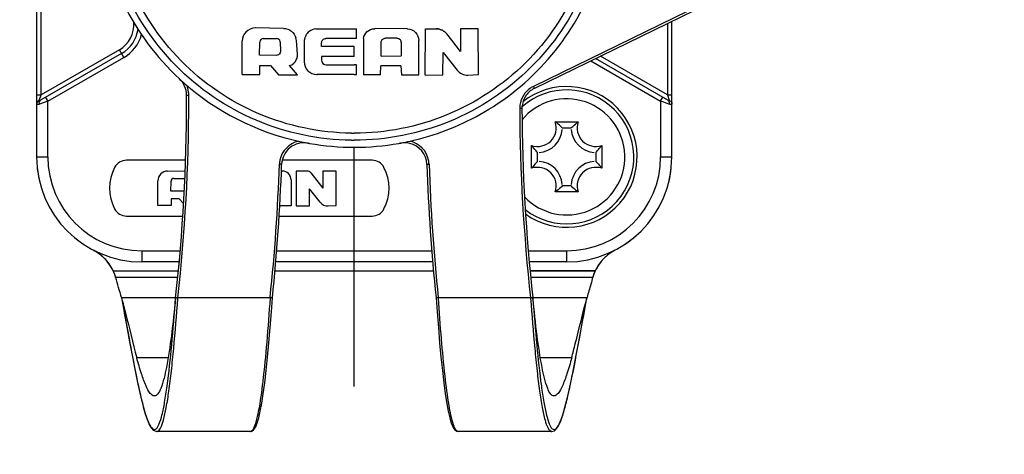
# Model space of a CAD drawing. Header units: millimetres. Extents: x 0 to 420, y 0 to 297.
# Tile 130 of 256: x 129.63 to 134.03, y 133.67 to 135.62. Entities that reach past the tile are written whole.
import ezdxf

# ---------------------------------------------------------------- set-up
doc = ezdxf.new("R2010")
doc.units = ezdxf.units.MM
doc.header["$LTSCALE"] = 23.1
doc.layers.get('0').update_dxf_attribs({"linetype": 'CONTINUOUS'})
doc.layers.add('COURBES', color=7, linetype='CONTINUOUS')
doc.layers.add('DIM_PILOTEES', color=7, linetype='CONTINUOUS')
doc.styles.get("Standard").update_dxf_attribs({"font": 'txt', "width": 0.7})
doc.dimstyles.new('DIMSTYLE_4', dxfattribs={"dimtxt": 2.5, "dimasz": 3.5, "dimexe": 2, "dimexo": 0, "dimtad": 1, "dimdec": 0, "dimlfac": 10, "dimdsep": 46, "dimtxsty": 'Standard', "dimblk": '_FILLED', "dimblk1": '_FILLED', "dimblk2": '_FILLED', "dimcen": 0.09, "dimazin": 2, "dimtp": 0.8, "dimtm": 0.8, "dimtfac": 1, "dimtdec": 0, "dimtofl": 0, "dimtmove": 0, "dimatfit": 3, "dimldrblk": '_FILLED', "dimfxl": 0, "dimtolj": 1, "dimarcsym": 0})

# ---------------------------------------------------------------- blocks, each defined once
blk = doc.blocks.new('_FILLED')
at = {"color": 0, "linetype": 'ByBlock'}
blk.add_solid([(0, 0), (-1, 0.1429), (-1, -0.1429)], dxfattribs=at)
blk = doc.blocks.new('*D5')
at = {"layer": 'DIM_PILOTEES', "color": 2, "linetype": 'Continuous'}
for p, q in [((95.9146, 146.4487), (95.9146, 118.4025)), ((152.3359, 146.4487), (152.3359, 118.4025)), ((95.9146, 120.4025), (124.1252, 120.4025)), ((152.3359, 120.4025), (124.1252, 120.4025))]:
    blk.add_line(p, q, dxfattribs=at)
at = {"layer": 'DIM_PILOTEES', "color": 2, "linetype": 'Continuous', "xscale": 3.5, "yscale": 3.5, "zscale": 3.5, "rotation": 180}
blk.add_blockref('_FILLED', (95.9146, 120.4025), dxfattribs=at)
at = {"layer": 'DIM_PILOTEES', "color": 2, "linetype": 'Continuous', "xscale": 3.5, "yscale": 3.5, "zscale": 3.5}
blk.add_blockref('_FILLED', (152.3359, 120.4025), dxfattribs=at)
at = {"layer": 'DIM_PILOTEES', "color": 2, "linetype": 'Continuous', "insert": (124.7849, 123.5275), "char_height": 2.5, "width": 8.571429, "attachment_point": 2, "line_spacing_factor": 0.9}
blk.add_mtext('{\\ftxt;\\W0.0001;\\H0.0001;\\~}{\\ftxt;\\W2.2857142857;\\H2.5; }{\\ftxt;\\W0.0001;\\H0.0001;\\~}', dxfattribs=at)

msp = doc.modelspace()

# ---------------------------------------------------------------- linework, layer by layer
at = {"color": 7, "linetype": 'Continuous'}
for p, q in [((129.7052, 137.4045), (129.7052, 135.0045)), ((129.7252, 135.2825), (129.7252, 137.1264)), ((132.7587, 135.7272), (131.9267, 135.3204)), ((132.7631, 135.7182), (131.9311, 135.3114)), ((132.5252, 135.6019), (132.5252, 135.2828)), ((132.5452, 135.0045), (132.5452, 135.6117)), ((130.8092, 135.58), (130.6841, 135.5819)), ((130.8092, 135.58), (130.8092, 135.5801)), ((130.9529, 135.5781), (130.9529, 135.578)), ((130.9529, 135.578), (131.1252, 135.578)), ((131.1252, 135.578), (131.1361, 135.578)), ((131.1361, 135.5343), (131.1361, 135.578)), ((131.3615, 135.5781), (131.2182, 135.5786)), ((131.4431, 135.371), (131.4441, 135.5777)), ((131.4441, 135.5777), (131.4935, 135.5776)), ((131.4935, 135.5776), (131.4935, 135.5777)), ((131.561, 135.5275), (131.5398, 135.5549)), ((131.6009, 135.5779), (131.6009, 135.4759)), ((131.6799, 135.5777), (131.6009, 135.5779)), ((131.6806, 135.3728), (131.6799, 135.5777)), ((130.6243, 135.3729), (130.6247, 135.5235)), ((130.702, 135.4594), (130.7025, 135.5184)), ((130.7187, 135.5345), (130.7784, 135.5347)), ((130.7947, 135.5188), (130.7954, 135.4785)), ((130.8715, 135.464), (130.8667, 135.526)), ((130.9015, 135.52), (130.9014, 135.4313)), ((130.9785, 135.4986), (130.9792, 135.5156)), ((131.1252, 135.5343), (130.9983, 135.5343)), ((131.1361, 135.5343), (131.1252, 135.5343)), ((131.166, 135.5264), (131.1663, 135.372)), ((131.2452, 135.4558), (131.246, 135.5168)), ((131.3158, 135.5363), (131.2654, 135.5361)), ((131.3354, 135.5169), (131.3355, 135.4565)), ((131.414, 135.3713), (131.4134, 135.5263)), ((131.6009, 135.4759), (131.561, 135.5275)), ((130.0852, 135.4672), (129.7229, 135.258)), ((130.0752, 135.4845), (129.7252, 135.2825)), ((130.0952, 135.4499), (130.0752, 135.4845)), ((130.8716, 135.4603), (130.8715, 135.464)), ((131.1252, 135.4986), (130.9785, 135.4986)), ((131.1252, 135.4539), (131.1252, 135.4986)), ((131.5221, 135.3721), (131.523, 135.4724)), ((131.523, 135.4724), (131.585, 135.3932)), ((129.7552, 135.2536), (130.0952, 135.4499)), ((130.7757, 135.4587), (130.702, 135.4594)), ((130.7757, 135.4587), (130.7757, 135.4587)), ((130.8716, 135.4602), (130.8716, 135.4603)), ((130.9783, 135.4539), (130.9783, 135.439)), ((131.1252, 135.4539), (130.9783, 135.4539)), ((131.2452, 135.4558), (131.3355, 135.4565)), ((132.1826, 135.4344), (132.4952, 135.2539)), ((132.5276, 135.2583), (132.2043, 135.445)), ((132.5252, 135.2828), (132.2259, 135.4556)), ((130.6243, 135.3729), (130.7031, 135.3729)), ((130.7028, 135.4135), (130.7503, 135.4143)), ((130.7031, 135.3729), (130.7028, 135.4135)), ((130.7503, 135.4143), (130.7873, 135.3724)), ((130.8712, 135.3717), (130.8357, 135.4131)), ((131.0009, 135.4161), (131.0009, 135.4161)), ((131.0009, 135.4161), (131.1252, 135.4161)), ((131.1361, 135.4161), (131.1252, 135.4161)), ((131.1361, 135.3727), (131.1361, 135.4161)), ((131.2434, 135.3718), (131.2445, 135.4126)), ((131.2772, 135.4126), (131.2445, 135.4126)), ((131.3336, 135.4127), (131.2772, 135.4126)), ((131.3336, 135.4127), (131.3361, 135.3715)), ((130.7873, 135.3724), (130.8712, 135.3717)), ((131.1252, 135.3727), (130.9596, 135.3727)), ((131.1252, 135.3727), (131.1361, 135.3727)), ((131.2434, 135.3718), (131.1663, 135.372)), ((131.3361, 135.3715), (131.414, 135.3713)), ((131.4431, 135.371), (131.5221, 135.3721)), ((131.6335, 135.3708), (131.6806, 135.3728)), ((131.9267, 135.3204), (131.9311, 135.3114)), ((129.7052, 135.2825), (129.7252, 135.2825)), ((129.7166, 135.2575), (129.7252, 135.2825)), ((129.7552, 135.2536), (129.718, 135.2407)), ((129.7234, 135.2773), (129.7252, 135.2825)), ((129.7452, 135.2709), (129.7552, 135.2536)), ((129.7552, 135.0045), (129.7552, 135.2536)), ((132.4952, 135.2539), (132.5052, 135.2712)), ((132.5092, 135.2491), (132.4952, 135.2539)), ((132.4952, 135.2539), (132.4952, 135.0045)), ((132.5325, 135.241), (132.5092, 135.2491)), ((132.5252, 135.2828), (132.5452, 135.2828)), ((132.5252, 135.2828), (132.527, 135.2777)), ((132.5252, 135.2828), (132.5339, 135.2578)), ((131.875, 135.2211), (131.875, 135.2214)), ((132.0241, 135.1612), (132.1263, 135.1612)), ((132.0552, 135.1345), (132.0952, 135.1345)), ((131.9185, 134.9534), (131.9185, 135.0556)), ((131.9452, 134.9845), (131.9452, 135.0245)), ((132.2052, 135.0245), (132.2052, 134.9845)), ((132.2319, 135.0556), (132.2319, 134.9534)), ((129.7052, 135.0045), (129.7552, 135.0045)), ((130.3709, 134.9895), (130.1071, 134.9895)), ((131.2051, 134.9895), (130.8033, 134.9895)), ((132.4952, 135.0045), (132.5452, 135.0045)), ((130.291, 134.9413), (130.3692, 134.9424)), ((130.7995, 134.9412), (130.8035, 134.9412)), ((130.8658, 134.9409), (130.8651, 134.7849)), ((130.915, 134.9409), (130.8658, 134.9409)), ((130.9308, 134.9331), (130.9842, 134.864)), ((131.0438, 134.9409), (130.9842, 134.941)), ((130.9842, 134.941), (130.9842, 134.864)), ((131.0443, 134.7862), (131.0438, 134.9409)), ((130.2474, 134.7862), (130.2475, 134.8971)), ((130.3058, 134.8515), (130.3062, 134.8961)), ((130.3184, 134.9082), (130.3635, 134.9084)), ((130.8427, 134.9021), (130.8431, 134.7851)), ((130.3615, 134.851), (130.3058, 134.8515)), ((130.9247, 134.7857), (130.9254, 134.8614)), ((130.9722, 134.8016), (130.9254, 134.8614)), ((132.1263, 134.8478), (132.0241, 134.8478)), ((132.0952, 134.8745), (132.0552, 134.8745)), ((130.3424, 134.8175), (130.3065, 134.8169)), ((130.3065, 134.8169), (130.3068, 134.7863)), ((130.3621, 134.7952), (130.3424, 134.8175)), ((130.3068, 134.7863), (130.2474, 134.7862)), ((130.8431, 134.7851), (130.7923, 134.7852)), ((130.8651, 134.7849), (130.9247, 134.7857)), ((131.0087, 134.7847), (131.0443, 134.7862)), ((130.1071, 134.7395), (130.3585, 134.7395)), ((130.7896, 134.7395), (131.2051, 134.7395)), ((130.1752, 134.5845), (130.347, 134.5845)), ((130.1752, 134.5845), (130.1752, 134.5345)), ((130.7787, 134.5845), (131.4718, 134.5845)), ((131.9035, 134.5845), (132.0752, 134.5845)), ((132.0752, 134.5345), (132.0752, 134.5845)), ((130.0475, 134.4949), (130.339, 134.4947)), ((130.3428, 134.5345), (130.1752, 134.5345)), ((130.771, 134.4945), (131.4795, 134.4945)), ((131.476, 134.5345), (130.7744, 134.5345)), ((132.0752, 134.5345), (131.9077, 134.5345)), ((132.203, 134.4949), (131.9114, 134.4947)), ((131.9114, 134.4947), (132.203, 134.4949)), ((130.0586, 134.4656), (130.3361, 134.4656)), ((131.9144, 134.4656), (132.1919, 134.4656)), ((130.0844, 134.3745), (130.3267, 134.3745)), ((130.3266, 134.3724), (130.3267, 134.3734)), ((130.3267, 134.3737), (130.3267, 134.3734)), ((130.3366, 134.3716), (130.3368, 134.3734)), ((130.7492, 134.3734), (130.3368, 134.3734)), ((130.7493, 134.3747), (130.7492, 134.3734)), ((130.7493, 134.3747), (130.7492, 134.3734)), ((131.5013, 134.3734), (131.5012, 134.3747)), ((131.5013, 134.3734), (131.5012, 134.3747)), ((131.9137, 134.3734), (131.5013, 134.3734)), ((131.9137, 134.3734), (131.9138, 134.3714)), ((131.9238, 134.3745), (132.166, 134.3745)), ((131.9238, 134.3737), (131.9238, 134.3734)), ((131.9238, 134.3734), (131.9239, 134.3722)), ((132.1554, 134.3175), (132.1659, 134.3738)), ((130.2931, 134.1051), (130.1527, 134.1051)), ((132.0978, 134.1051), (131.9574, 134.1051)), ((130.2368, 133.7858), (130.2398, 133.7878)), ((130.2419, 133.7745), (130.2446, 133.7748)), ((130.659, 133.7745), (130.2419, 133.7745)), ((130.2426, 133.7746), (130.2446, 133.7748)), ((130.6644, 133.7752), (130.6669, 133.7761)), ((131.5915, 133.7745), (131.5891, 133.7748)), ((132.0086, 133.7745), (131.5915, 133.7745)), ((132.0059, 133.7748), (132.0078, 133.7746)), ((132.0059, 133.7748), (132.0086, 133.7745)), ((132.0078, 133.7746), (132.0201, 133.7778))]:
    msp.add_line(p, q, dxfattribs=at)
for points in [[(130.0846, 134.3738), (130.0948, 134.3188), (130.1209, 134.1773)], [(130.6669, 133.7761), (130.6767, 133.7838), (130.6848, 133.7966), (130.6918, 133.8139), (130.6985, 133.8364), (130.7052, 133.8655), (130.7118, 133.9013), (130.7184, 133.9438), (130.7249, 133.9927), (130.7313, 134.0476), (130.7374, 134.1079), (130.7434, 134.1725), (130.7491, 134.2404), (130.7546, 134.3102), (130.7592, 134.3734)], [(131.4913, 134.3734), (131.4959, 134.3102), (131.5013, 134.2403), (131.5071, 134.1723), (131.513, 134.1077), (131.5192, 134.0475), (131.5256, 133.9926), (131.5321, 133.9437), (131.5387, 133.9012), (131.5453, 133.8655), (131.552, 133.8364), (131.5587, 133.8139), (131.5657, 133.7966), (131.5691, 133.7904)], [(132.0201, 133.7778), (132.0237, 133.7804), (132.036, 133.7957), (132.047, 133.8186), (132.058, 133.8495), (132.0691, 133.888), (132.0805, 133.934), (132.0923, 133.9868), (132.1044, 134.0455), (132.1167, 134.109), (132.1294, 134.1763), (132.1554, 134.3175)], [(130.1209, 134.1773), (130.1336, 134.1098), (130.146, 134.0461), (130.1581, 133.9873), (130.1699, 133.9344), (130.1813, 133.8882), (130.1925, 133.8496), (130.2034, 133.8187), (130.2089, 133.8062)], [(130.2089, 133.8062), (130.2144, 133.7958), (130.2267, 133.7804), (130.2426, 133.7746)], [(131.5691, 133.7904), (131.5737, 133.7838), (131.5836, 133.7761), (131.5916, 133.7749)]]:
    msp.add_lwpolyline(points, dxfattribs=at)
for centre, radius, start, end in [((131.1252, 136.1974), 1.15, 185.1768, 227.1705), ((131.1253, 136.1975), 1.15, 300.291, 340.0986), ((130.0102, 135.5971), 0.13, 299.9999, 4.1923), ((130.0102, 135.5971), 0.15, 300, 352.094), ((130.0102, 135.5971), 0.17, 300, 344.7157), ((130.9606, 135.5198), 0.059, 148.7569, 152.2977), ((130.9596, 135.5204), 0.0579, 141.0335, 148.7703), ((130.9585, 135.5213), 0.0565, 138.2265, 141.0113), ((130.9593, 135.5204), 0.0577, 127.785, 138.1729), ((131.2181, 135.5298), 0.0487, 89.8264, 92.6987), ((131.3613, 135.5289), 0.0493, 86.8011, 89.8149), ((130.7181, 135.5183), 0.0156, 175.2318, 179.4861), ((130.779, 135.5185), 0.0157, 1.1259, 11.7767), ((130.8094, 135.5215), 0.0574, 4.4754, 15.562), ((130.9591, 135.5198), 0.0576, 169.1907, 179.8592), ((130.9611, 135.5195), 0.0596, 163.5718, 169.2276), ((130.9613, 135.5194), 0.0599, 159.0031, 163.576), ((130.9611, 135.5195), 0.0597, 152.3024, 159.0031), ((131.2166, 135.5265), 0.0506, 171.1304, 180.0381), ((131.3161, 135.5168), 0.0193, 3.4682, 12.0623), ((131.3169, 135.5168), 0.0186, 0.1079, 3.4365), ((130.9566, 135.4312), 0.0553, 179.9174, 181.0965), ((131.001, 135.4388), 0.0228, 179.7148, 269.6677), ((131.1222, 136.1949), 1.1461, 227.1945, 229.3938), ((130.9599, 135.4283), 0.0556, 267.004, 269.7132), ((130.2748, 135.2805), 0.1107, 8.0138, 23.5636), ((131.1247, 136.1977), 1.1498, 229.393, 230.0388), ((130.2753, 135.2806), 0.1102, 4.1148, 8.0042), ((130.2763, 135.2807), 0.1092, 0.1839, 4.1151), ((131.1247, 136.1964), 1.1488, 229.9973, 259.6695), ((132.0752, 135.0045), 0.3, 231.7957, 131.7618), ((132.0752, 135.0045), 0.315, 234.235, 128.5021), ((131.9746, 135.2225), 0.109, 116.0815, 124.2014), ((129.7244, 135.2379), 0.021, 111.8195, 121.5046), ((122.3692, 135.2566), 8.0063, 353.66891, 359.9975), ((122.3692, 135.2563), 8.0063, 353.66891, 359.9975), ((122.3692, 135.2563), 8.0163, 353.67684, 359.99718), ((122.3835, 135.256), 7.9921, 359.99982, 0.1796), ((122.3835, 135.256), 8.0021, 359.9995, 0.1796), ((132.0752, 135.0045), 0.26, 223.4979, 140.1953), ((132.5262, 135.2384), 0.0208, 58.4953, 68.1669), ((131.1239, 136.2007), 1.1534, 283.7532, 300.2691), ((131.974, 135.2215), 0.109, 172.1042, 180.2242), ((139.8805, 135.2563), 8.0156, 180.25163, 186.32352), ((131.9735, 135.2215), 0.0985, 175.1991, 180.2397), ((131.9734, 135.2218), 0.0984, 175.3503, 180.2403), ((139.8805, 135.2565), 8.0056, 180.25164, 186.33146), ((139.8805, 135.2563), 8.0056, 180.25164, 186.33146), ((131.9749, 135.2214), 0.0999, 172.0957, 175.2037), ((131.9452, 135.1345), 0.0833, 251.3025, 18.6975), ((132.2052, 135.1345), 0.0833, 161.3025, 288.6975), ((131.1252, 136.6123), 1.5017, 269.5072, 269.9999), ((131.9452, 135.1345), 0.11, 273.5185, 356.4815), ((132.2052, 135.1345), 0.11, 183.5185, 266.4815), ((130.9007, 134.9678), 0.11, 103.2059, 168.6495), ((130.9007, 134.9678), 0.1, 79.6505, 178.0642), ((131.1267, 136.2047), 1.1574, 259.6451, 259.9951), ((131.1258, 136.1987), 1.1513, 259.9885, 269.9744), ((131.1252, 136.1844), 1.1055, 269.311, 269.9999), ((131.1247, 136.1987), 1.1513, 270.0255, 279.9992), ((131.1238, 136.2047), 1.1574, 279.9927, 280.3548), ((131.1238, 136.2048), 1.1575, 280.3548, 280.6142), ((131.1238, 136.2049), 1.1576, 280.6142, 282.531), ((131.3498, 134.9678), 0.1, 1.9517, 76.4716), ((131.1239, 136.2043), 1.1569, 282.531, 283.7131), ((131.3498, 134.9678), 0.11, 11.3504, 76.7941), ((130.1752, 135.0045), 0.47, 180, 270), ((130.1752, 135.0045), 0.42, 180, 270), ((130.1071, 134.9295), 0.06, 90, 152.336), ((130.9007, 134.9678), 0.11, 168.6207, 177.4612), ((131.2051, 134.9295), 0.06, 27.664, 90), ((131.3498, 134.9678), 0.11, 2.5388, 11.3792), ((131.9452, 134.8745), 0.11, 3.5185, 86.4815), ((132.0752, 135.0045), 0.47, 270, 360), ((132.0752, 135.0045), 0.42, 270, 360), ((132.2052, 134.8745), 0.11, 93.5185, 176.4815), ((130.1766, 135.0047), 0.4714, 186.2671, 192.4707), ((130.2311, 134.8645), 0.2, 152.336, 207.664), ((130.2916, 134.8971), 0.0442, 90.7976, 179.942), ((122.3729, 135.2561), 8.4226, 353.99283, 358.06357), ((122.3729, 135.2561), 8.4326, 353.99133, 358.06357), ((130.8991, 134.9679), 0.1084, 177.4824, 178.0641), ((130.8034, 134.9019), 0.0393, 0.2282, 89.8189), ((130.915, 134.9209), 0.02, 37.7172, 89.8624), ((131.0811, 134.8645), 0.2, 332.336, 27.664), ((139.8776, 135.2561), 8.4326, 181.93643, 186.00867), ((131.3514, 134.9679), 0.1084, 1.9358, 2.5176), ((139.8776, 135.2561), 8.4226, 181.93643, 186.00717), ((131.9452, 134.8745), 0.0833, 341.3025, 108.6975), ((132.2052, 134.8745), 0.0833, 71.3025, 198.6975), ((132.0738, 135.0047), 0.4714, 347.5293, 353.7329), ((130.3185, 134.896), 0.0123, 90.228, 179.5589), ((130.3635, 134.8962), 0.0123, 70.1803, 90.228), ((130.3616, 134.8658), 0.0147, 269.4845, 283.4544), ((131.0069, 134.8287), 0.044, 218.0424, 272.3613), ((130.1071, 134.7995), 0.06, 207.664, 270), ((131.2051, 134.7995), 0.06, 270, 332.336), ((130.1761, 135.0056), 0.4714, 230.0898, 236.2934), ((132.0744, 135.0056), 0.4714, 303.7066, 309.9102), ((129.8665, 134.4098), 0.2, 16.1826, 62.5605), ((129.8667, 134.4104), 0.1994, 55.4696, 62.5468), ((132.384, 134.4098), 0.2, 117.4395, 163.8174), ((132.3838, 134.4104), 0.1994, 117.4535, 124.5305), ((129.8658, 134.409), 0.201, 53.265, 55.476), ((129.8656, 134.4087), 0.2014, 48.3856, 53.2644), ((129.8659, 134.4091), 0.2009, 45.8299, 48.3849), ((129.8663, 134.4095), 0.2003, 44.4846, 45.8293), ((129.8666, 134.4098), 0.1999, 43.906, 44.4843), ((129.8672, 134.4104), 0.1991, 41.016, 43.9075), ((129.8681, 134.4111), 0.198, 39.8598, 41.0143), ((129.8685, 134.4115), 0.1974, 38.6137, 39.8595), ((132.3822, 134.4113), 0.1977, 138.9856, 141.3853), ((132.3836, 134.41), 0.1996, 134.1675, 138.9807), ((132.3846, 134.4091), 0.2009, 131.6153, 134.1701), ((132.3849, 134.4087), 0.2014, 126.7358, 131.6146), ((132.3847, 134.409), 0.201, 124.524, 126.7352), ((129.868, 134.4111), 0.1981, 37.6009, 38.6138), ((129.867, 134.4103), 0.1994, 34.0579, 37.5981), ((129.866, 134.4096), 0.2005, 32.0482, 34.0594), ((129.8657, 134.4094), 0.2009, 31.5181, 32.0487), ((129.8655, 134.4093), 0.2011, 30.276, 31.518), ((129.8652, 134.4092), 0.2014, 25.1956, 30.2749), ((129.8825, 134.4173), 0.1824, 24.807, 25.2024), ((129.8765, 134.4145), 0.189, 23.8244, 24.8034), ((132.3719, 134.4155), 0.1867, 154.808, 156.2026), ((132.3852, 134.4092), 0.2013, 148.4847, 154.8065), ((132.3848, 134.4094), 0.2009, 147.9412, 148.4834), ((132.3844, 134.4097), 0.2005, 145.7395, 147.9418), ((132.3835, 134.4103), 0.1993, 142.3826, 145.7407), ((132.3826, 134.411), 0.1982, 141.7134, 142.38), ((132.3823, 134.4112), 0.1979, 141.3863, 141.7133), ((129.8647, 134.4092), 0.2019, 16.2226, 23.8601), ((122.3756, 132.236), 7.9999, 15.50422, 16.18256), ((139.873, 132.2366), 7.9979, 163.81747, 164.04364), ((132.3824, 134.4103), 0.1983, 162.4541, 163.8184), ((132.3813, 134.4106), 0.1972, 162.084, 162.4531), ((132.3803, 134.411), 0.1962, 160.9733, 162.0847), ((132.3882, 134.4082), 0.2045, 156.1824, 160.9589), ((139.8759, 132.2357), 8.001, 164.04357, 164.49575), ((130.659, 133.7833), 0.00887, 270.0099, 275.3423), ((130.659, 133.7835), 0.00902, 275.3513, 280.7309)]:
    msp.add_arc(centre, radius, start, end, dxfattribs=at)
for points, knots in [([(131.1119, 135.079), (130.967, 135.0807), (130.6747, 135.142), (130.3068, 135.3933), (130.0619, 135.7662), (129.9779, 136.2042), (130.0671, 136.6412), (130.3164, 137.0111), (130.6873, 137.2581), (130.9803, 137.3159), (131.1252, 137.3159)], [0, 0, 0, 0, 0.124999, 0.25, 0.375, 0.5, 0.625, 0.75, 0.875, 1, 1, 1, 1]), ([(131.1454, 137.3157), (131.29, 137.3131), (131.5814, 137.2503), (131.9473, 136.9976), (132.1901, 136.6245), (132.2724, 136.187), (132.1822, 135.7512), (131.9327, 135.3825), (131.5623, 135.1365), (131.2699, 135.0789), (131.1252, 135.0789)], [0, 0, 0, 0, 0.124999, 0.249999, 0.374999, 0.499999, 0.624999, 0.75, 0.875, 1, 1, 1, 1]), ([(131.1123, 135.1106), (130.9715, 135.1123), (130.6875, 135.1718), (130.33, 135.416), (130.092, 135.7784), (130.0103, 136.204), (130.097, 136.6286), (130.3393, 136.9881), (130.6997, 137.2281), (130.9844, 137.2842), (131.1252, 137.2842)], [0, 0, 0, 0, 0.124999, 0.25, 0.375, 0.5, 0.625, 0.75, 0.875, 1, 1, 1, 1]), ([(131.1449, 137.284), (131.2854, 137.2815), (131.5685, 137.2205), (131.924, 136.9749), (132.16, 136.6124), (132.24, 136.1873), (132.1523, 135.7638), (131.9099, 135.4055), (131.5499, 135.1664), (131.2658, 135.1105), (131.1252, 135.1105)], [0, 0, 0, 0, 0.124999, 0.249999, 0.374999, 0.499999, 0.624999, 0.75, 0.875, 1, 1, 1, 1]), ([(130.8092, 135.58), (130.8216, 135.5798), (130.8469, 135.5711), (130.8615, 135.5488), (130.8648, 135.5369)], [0, 0, 0, 0, 0.500252, 1, 1, 1, 1]), ([(131.1666, 135.5343), (131.1684, 135.5458), (131.1803, 135.5685), (131.2041, 135.578), (131.2158, 135.5785)], [0, 0, 0, 0, 0.499663, 1, 1, 1, 1]), ([(131.3641, 135.578), (131.3769, 135.5773), (131.4029, 135.5657), (131.4133, 135.5391), (131.4134, 135.5263)], [0, 0, 0, 0, 0.500319, 1, 1, 1, 1]), ([(130.7187, 135.5346), (130.7148, 135.5345), (130.7066, 135.5314), (130.7029, 135.5235), (130.7025, 135.5196)], [0, 0, 0, 0, 0.500185, 1, 1, 1, 1]), ([(130.9792, 135.5156), (130.9793, 135.5204), (130.9836, 135.5302), (130.9935, 135.5342), (130.9983, 135.5343)], [0, 0, 0, 0, 0.499604, 1, 1, 1, 1]), ([(131.246, 135.5168), (131.246, 135.5175), (131.2461, 135.5188), (131.2463, 135.5201), (131.2464, 135.5207)], [0, 0, 0, 0, 0.498994, 1, 1, 1, 1]), ([(131.2464, 135.5207), (131.2474, 135.5249), (131.2522, 135.5329), (131.2611, 135.536), (131.2654, 135.5361)], [0, 0, 0, 0, 0.499632, 1, 1, 1, 1]), ([(131.3158, 135.5363), (131.3202, 135.5364), (131.3292, 135.5333), (131.3341, 135.5251), (131.335, 135.5208)], [0, 0, 0, 0, 0.500398, 1, 1, 1, 1]), ([(130.9014, 135.4302), (130.9016, 135.4159), (130.9135, 135.3863), (130.9427, 135.3735), (130.957, 135.3728)], [0, 0, 0, 0, 0.499488, 1, 1, 1, 1]), ([(131.9133, 135.3126), (131.9007, 135.304), (131.8787, 135.2814), (131.8681, 135.2516), (131.866, 135.2365)], [0, 0, 0, 0, 0.5, 1, 1, 1, 1]), ([(131.9311, 135.3114), (131.9166, 135.3043), (131.8906, 135.2826), (131.8782, 135.2512), (131.876, 135.2352)], [0, 0, 0, 0, 0.500073, 1, 1, 1, 1]), ([(129.718, 135.2407), (129.7162, 135.24), (129.7131, 135.2391), (129.709, 135.2383), (129.7056, 135.2394), (129.7052, 135.2415), (129.7052, 135.2425)], [0, 0, 0, 0, 0.371959, 0.640041, 0.815896, 1, 1, 1, 1]), ([(129.7229, 135.258), (129.7218, 135.2574), (129.7201, 135.2566), (129.718, 135.2553), (129.716, 135.2558), (129.7164, 135.257), (129.7166, 135.2575)], [0, 0, 0, 0, 0.413552, 0.689338, 0.819266, 1, 1, 1, 1]), ([(129.718, 135.2407), (129.7175, 135.2425), (129.7165, 135.2486), (129.7191, 135.2558), (129.7229, 135.258)], [0, 0, 0, 0, 0.302142, 1, 1, 1, 1]), ([(130.3755, 135.281), (130.3755, 135.2808), (130.3771, 135.2814), (130.3796, 135.2806), (130.3831, 135.281), (130.3855, 135.2811)], [0, 0, 0, 0, 0.077241, 0.292893, 1, 1, 1, 1]), ([(132.5339, 135.2578), (132.5341, 135.2573), (132.5345, 135.2561), (132.5324, 135.2556), (132.5304, 135.2569), (132.5286, 135.2577), (132.5276, 135.2583)], [0, 0, 0, 0, 0.180713, 0.310634, 0.586444, 1, 1, 1, 1]), ([(132.5276, 135.2583), (132.5287, 135.2577), (132.5335, 135.2533), (132.5337, 135.2458), (132.5325, 135.241)], [0, 0, 0, 0, 0.208086, 1, 1, 1, 1]), ([(132.5452, 135.2428), (132.5452, 135.2418), (132.5449, 135.2397), (132.5415, 135.2386), (132.5374, 135.2395), (132.5343, 135.2404), (132.5325, 135.241)], [0, 0, 0, 0, 0.184055, 0.3599, 0.628069, 1, 1, 1, 1]), ([(131.875, 135.2211), (131.875, 135.2209), (131.8734, 135.2214), (131.8709, 135.2206), (131.8674, 135.2211), (131.865, 135.2211)], [0, 0, 0, 0, 0.077245, 0.292899, 1, 1, 1, 1]), ([(132.0552, 135.1345), (132.053, 135.1367), (132.0432, 135.1462), (132.0326, 135.1551), (132.0241, 135.1612)], [0, 0, 0, 0, 0.234623, 1, 1, 1, 1]), ([(132.0952, 135.1345), (132.0975, 135.1367), (132.1073, 135.1462), (132.1178, 135.1551), (132.1263, 135.1612)], [0, 0, 0, 0, 0.234623, 1, 1, 1, 1]), ([(131.9452, 135.0245), (131.943, 135.0267), (131.9335, 135.0365), (131.9246, 135.0471), (131.9185, 135.0556)], [0, 0, 0, 0, 0.234623, 1, 1, 1, 1]), ([(132.2052, 135.0245), (132.2075, 135.0267), (132.217, 135.0365), (132.2258, 135.0471), (132.2319, 135.0556)], [0, 0, 0, 0, 0.234623, 1, 1, 1, 1]), ([(131.9452, 134.9845), (131.943, 134.9822), (131.9335, 134.9724), (131.9246, 134.9619), (131.9185, 134.9534)], [0, 0, 0, 0, 0.234623, 1, 1, 1, 1]), ([(132.2052, 134.9845), (132.2075, 134.9822), (132.217, 134.9724), (132.2258, 134.9619), (132.2319, 134.9534)], [0, 0, 0, 0, 0.234623, 1, 1, 1, 1]), ([(130.8007, 134.9712), (130.8007, 134.9709), (130.7992, 134.9716), (130.7966, 134.9709), (130.7931, 134.9714), (130.7907, 134.9715)], [0, 0, 0, 0, 0.077225, 0.292871, 1, 1, 1, 1]), ([(131.4497, 134.9712), (131.4497, 134.9709), (131.4513, 134.9716), (131.4539, 134.9709), (131.4574, 134.9714), (131.4597, 134.9715)], [0, 0, 0, 0, 0.077225, 0.292871, 1, 1, 1, 1]), ([(132.0552, 134.8745), (132.053, 134.8722), (132.0432, 134.8627), (132.0326, 134.8539), (132.0241, 134.8478)], [0, 0, 0, 0, 0.234623, 1, 1, 1, 1]), ([(132.0952, 134.8745), (132.0975, 134.8722), (132.1073, 134.8627), (132.1178, 134.8539), (132.1263, 134.8478)], [0, 0, 0, 0, 0.234623, 1, 1, 1, 1]), ([(130.0844, 134.3745), (130.0907, 134.3511), (130.114, 134.2615), (130.1356, 134.1714), (130.1527, 134.1051)], [0, 0, 0, 0, 0.260838, 1, 1, 1, 1]), ([(130.0846, 134.3738), (130.0959, 134.3132), (130.1171, 134.1977), (130.1468, 134.0382), (130.1746, 133.9116), (130.1944, 133.8397), (130.2067, 133.813)], [0, 0, 0, 0, 0.322, 0.613367, 0.846485, 1, 1, 1, 1]), ([(130.3266, 134.3724), (130.3209, 134.3162), (130.3095, 134.2123), (130.2899, 134.0771), (130.2696, 133.9884), (130.2508, 133.9451), (130.2373, 133.9345), (130.2317, 133.9345)], [0, 0, 0, 0, 0.371403, 0.686677, 0.901126, 0.963185, 1, 1, 1, 1]), ([(130.2398, 133.7878), (130.2461, 133.7931), (130.2561, 133.8142), (130.2676, 133.8538), (130.2789, 133.911), (130.2944, 134.015), (130.3106, 134.1707), (130.3213, 134.302), (130.3266, 134.3724)], [0, 0, 0, 0, 0.04189, 0.112163, 0.210628, 0.33473, 0.643817, 1, 1, 1, 1]), ([(130.2446, 133.7748), (130.2512, 133.7767), (130.2631, 133.7957), (130.2743, 133.8315), (130.2865, 133.8881), (130.2977, 133.9612), (130.3085, 134.0498), (130.3224, 134.1881), (130.3311, 134.2968), (130.3366, 134.3716)], [0, 0, 0, 0, 0.033774, 0.097154, 0.191724, 0.315064, 0.463117, 0.6307, 1, 1, 1, 1]), ([(130.3368, 134.3734), (130.3344, 134.3734), (130.3309, 134.373), (130.3283, 134.3738), (130.3267, 134.3732), (130.3267, 134.3734)], [0, 0, 0, 0, 0.705415, 0.922744, 1, 1, 1, 1]), ([(130.7492, 134.3734), (130.7445, 134.3071), (130.7351, 134.1819), (130.7187, 134.0123), (130.7031, 133.8934), (130.6877, 133.8237), (130.6795, 133.7983), (130.6745, 133.7888)], [0, 0, 0, 0, 0.337634, 0.637204, 0.865714, 0.945507, 1, 1, 1, 1]), ([(130.7592, 134.3734), (130.7592, 134.3732), (130.7576, 134.3738), (130.7551, 134.373), (130.7515, 134.3734), (130.7492, 134.3734)], [0, 0, 0, 0, 0.077235, 0.29452, 1, 1, 1, 1]), ([(131.5013, 134.3734), (131.499, 134.3734), (131.4954, 134.373), (131.4928, 134.3738), (131.4913, 134.3732), (131.4913, 134.3734)], [0, 0, 0, 0, 0.70548, 0.922765, 1, 1, 1, 1]), ([(131.569, 133.8055), (131.5593, 133.8332), (131.5458, 133.9061), (131.5292, 134.0342), (131.5144, 134.1952), (131.5056, 134.312), (131.5013, 134.3734)], [0, 0, 0, 0, 0.153429, 0.386286, 0.677626, 1, 1, 1, 1]), ([(131.9238, 134.3734), (131.9238, 134.3732), (131.9222, 134.3738), (131.9196, 134.373), (131.9161, 134.3734), (131.9137, 134.3734)], [0, 0, 0, 0, 0.077256, 0.294585, 1, 1, 1, 1]), ([(131.9138, 134.3714), (131.9194, 134.2967), (131.9281, 134.188), (131.942, 134.0497), (131.9528, 133.9612), (131.964, 133.888), (131.9762, 133.8314), (131.9874, 133.7957), (131.9993, 133.7767), (132.0059, 133.7748)], [0, 0, 0, 0, 0.369316, 0.536897, 0.684946, 0.808281, 0.902846, 0.966224, 1, 1, 1, 1]), ([(132.0188, 133.9345), (132.0132, 133.9345), (131.9997, 133.9451), (131.9809, 133.9884), (131.9606, 134.077), (131.941, 134.2122), (131.9296, 134.3161), (131.9239, 134.3722)], [0, 0, 0, 0, 0.036818, 0.098874, 0.313308, 0.628573, 1, 1, 1, 1]), ([(131.9239, 134.3722), (131.9292, 134.3019), (131.9399, 134.1706), (131.9561, 134.015), (131.9716, 133.911), (131.9829, 133.8538), (131.9944, 133.8142), (132.0044, 133.7931), (132.0107, 133.7878)], [0, 0, 0, 0, 0.356199, 0.665281, 0.789377, 0.887838, 0.958109, 1, 1, 1, 1]), ([(132.0268, 133.7876), (132.0336, 133.7928), (132.0451, 133.8138), (132.0597, 133.8536), (132.0754, 133.9112), (132.0992, 134.0158), (132.1288, 134.172), (132.1527, 134.3036), (132.1659, 134.3738)], [0, 0, 0, 0, 0.042521, 0.113533, 0.212614, 0.337061, 0.645703, 1, 1, 1, 1]), ([(132.0978, 134.1051), (132.1032, 134.126), (132.1257, 134.2158), (132.1476, 134.3058), (132.166, 134.3745)], [0, 0, 0, 0, 0.232551, 1, 1, 1, 1]), ([(130.2317, 133.9345), (130.2245, 133.9345), (130.2076, 133.9502), (130.1915, 133.9848), (130.1714, 134.0389), (130.1594, 134.0812), (130.1527, 134.1051)], [0, 0, 0, 0, 0.111413, 0.312831, 0.612621, 1, 1, 1, 1]), ([(132.0978, 134.1051), (132.0911, 134.0812), (132.079, 134.0389), (132.059, 133.9848), (132.0429, 133.9502), (132.0259, 133.9345), (132.0188, 133.9345)], [0, 0, 0, 0, 0.387379, 0.687169, 0.888587, 1, 1, 1, 1]), ([(130.2067, 133.813), (130.208, 133.81), (130.2126, 133.8009), (130.2181, 133.7918), (130.2237, 133.7876)], [0, 0, 0, 0, 0.317003, 1, 1, 1, 1]), ([(130.6745, 133.7888), (130.6735, 133.7869), (130.6702, 133.7812), (130.6651, 133.7755), (130.6607, 133.7746)], [0, 0, 0, 0, 0.329814, 1, 1, 1, 1]), ([(131.576, 133.7888), (131.5753, 133.79), (131.5727, 133.7954), (131.5705, 133.8011), (131.569, 133.8055)], [0, 0, 0, 0, 0.220855, 1, 1, 1, 1]), ([(131.5832, 133.7784), (131.5826, 133.7791), (131.5797, 133.7822), (131.5775, 133.7859), (131.576, 133.7888)], [0, 0, 0, 0, 0.213342, 1, 1, 1, 1])]:
    msp.add_open_spline(points, degree=3, knots=knots, dxfattribs=at)
for points in [[(130.64, 135.5629), (130.6305, 135.5525), (130.6247, 135.5376), (130.6247, 135.5235)], [(130.6841, 135.5819), (130.6681, 135.5822), (130.6509, 135.5747), (130.64, 135.5629)], [(130.9529, 135.578), (130.9426, 135.5768), (130.9322, 135.5724), (130.924, 135.566)], [(131.4935, 135.5777), (131.5107, 135.5777), (131.5293, 135.5685), (131.5398, 135.555)], [(131.5398, 135.5549), (131.5293, 135.5685), (131.5107, 135.5776), (131.4935, 135.5776)], [(130.7944, 135.5217), (130.793, 135.5284), (130.7853, 135.5348), (130.7784, 135.5347)], [(130.7939, 135.4706), (130.7911, 135.4639), (130.783, 135.4586), (130.7757, 135.4587)], [(130.7954, 135.4785), (130.7955, 135.4759), (130.7949, 135.4731), (130.7939, 135.4706)], [(130.8357, 135.4131), (130.8494, 135.4169), (130.8623, 135.4282), (130.8678, 135.4413)], [(130.8678, 135.4413), (130.8703, 135.4472), (130.8716, 135.4538), (130.8716, 135.4602)], [(131.585, 135.3932), (131.5959, 135.3792), (131.6157, 135.3701), (131.6335, 135.3708)], [(130.3755, 135.281), (130.3754, 135.3076), (130.363, 135.336), (130.3435, 135.3541)], [(129.7134, 135.2559), (129.7089, 135.2531), (129.7052, 135.2477), (129.7052, 135.2425)], [(132.537, 135.2562), (132.5415, 135.2535), (132.5452, 135.248), (132.5452, 135.2428)], [(131.3732, 135.0651), (131.3598, 135.0683), (131.3454, 135.0687), (131.3318, 135.0662)], [(130.2237, 133.7876), (130.226, 133.7858), (130.2289, 133.7844), (130.2319, 133.7845)], [(130.2319, 133.7845), (130.2336, 133.7845), (130.2353, 133.785), (130.2368, 133.7858)], [(131.5891, 133.7748), (131.5869, 133.7754), (131.5849, 133.7768), (131.5832, 133.7784)], [(132.0107, 133.7878), (132.0129, 133.786), (132.0158, 133.7845), (132.0186, 133.7845)], [(132.0186, 133.7845), (132.0215, 133.7844), (132.0245, 133.7858), (132.0268, 133.7876)]]:
    msp.add_open_spline(points, degree=3, dxfattribs=at)
at = {"layer": 'COURBES', "color": 4, "linetype": 'Continuous'}
msp.add_line((131.1252, 133.9766), (131.1252, 135.0475), dxfattribs=at)

# ---------------------------------------------------------------- dimensions: what is measured, and where the dimension line sits
at = {"layer": 'DIM_PILOTEES', "color": 2, "linetype": 'Continuous'}
dim = msp.add_linear_dim(base=(152.3359, 120.4025), p1=(95.9146, 146.4487), p2=(152.3359, 146.4487), text='{\\ftxt;\\W0.0001;\\H0.0001;\\~}{\\ftxt;\\W2.2857142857;\\H2.5; }{\\ftxt;\\W0.0001;\\H0.0001;\\~}', dimstyle='DIMSTYLE_4', dxfattribs=at)
dim.commit()
dim.dimension.update_dxf_attribs({"geometry": '*D5', "text_midpoint": (124.4277, 120.4025), "dimtype": 160})

doc.saveas('drawing.dxf')
